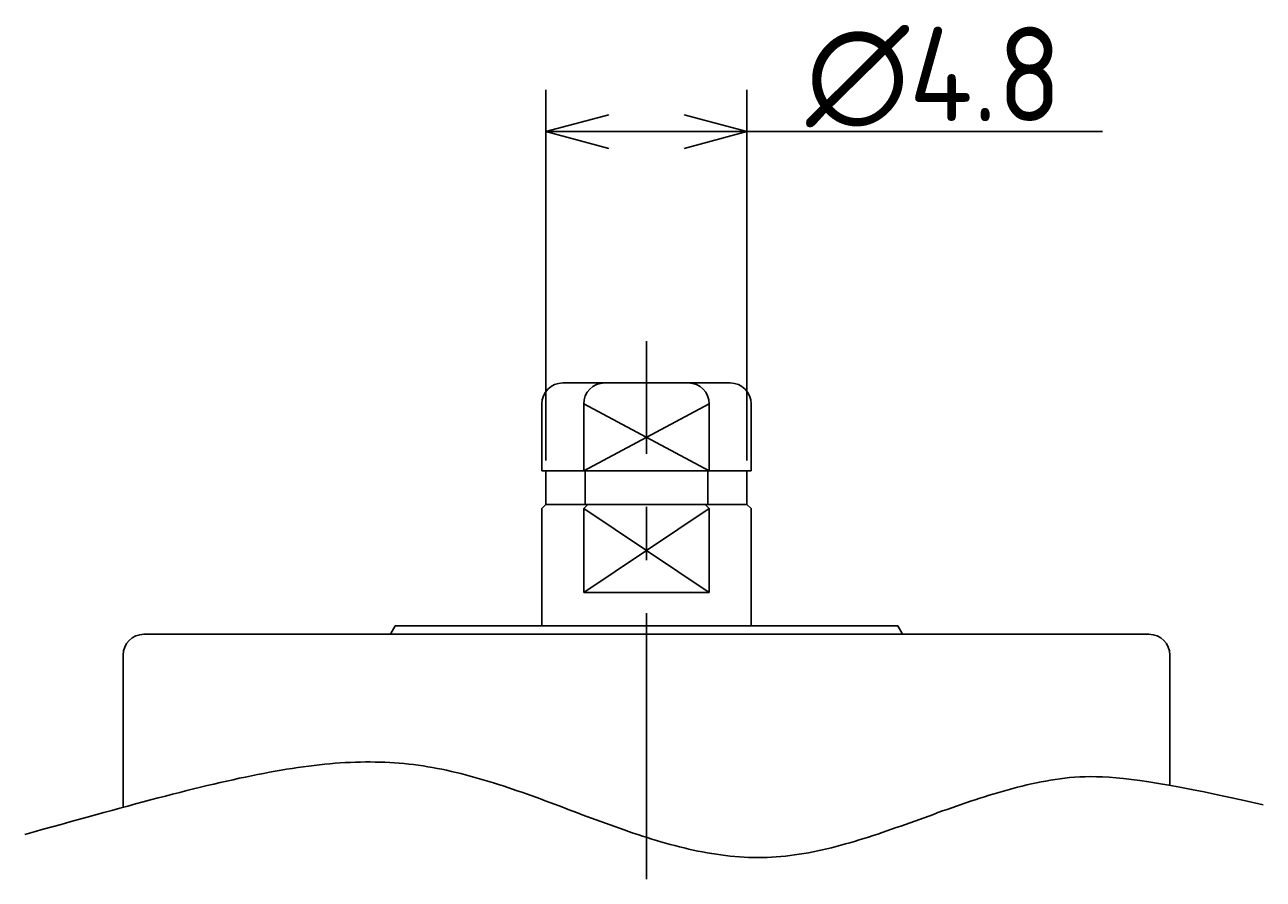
# Model space of a CAD drawing. Extents: x 175 to 286, y -249 to -150.
# Tile 1 of 10: x 175 to 205, y -249 to -229. Entities that reach past the tile are written whole.
import ezdxf

# ---------------------------------------------------------------- set-up
doc = ezdxf.new("R2010")
doc.units = 0
doc.header["$LTSCALE"] = 0.2
doc.linetypes.add('CENTER', pattern=[50.8, 31.75, -6.35, 6.35, -6.35])
doc.layers.get('0').update_dxf_attribs({"linetype": 'CONTINUOUS'})
doc.layers.get('DEFPOINTS').update_dxf_attribs({"linetype": 'CONTINUOUS'})
for name, color, linetype in [('18-0-CON', 3, 'CONTINUOUS'), ('18-2-CEN', 1, 'CENTER'), ('35-0-CON', 7, 'CONTINUOUS')]:
    doc.layers.add(name, color=color, linetype=linetype)
doc.styles.add('DIMENSION', font='isocp.shx', dxfattribs={"bigfont": 'bigfont.shx'})
doc.dimstyles.get("Standard").update_dxf_attribs({"dimtxt": 0.18, "dimasz": 0.18, "dimexe": 0.18, "dimexo": 0.0625, "dimgap": 0.09, "dimtad": 0, "dimtih": 1, "dimtoh": 1, "dimzin": 0, "dimcen": 0.09, "dimazin": 3, "dimtfac": 1, "dimtofl": 0, "dimtmove": 0, "dimatfit": 3})

# ---------------------------------------------------------------- blocks, each defined once
blk = doc.blocks.new('_OPEN30')
at = {"color": 0, "linetype": 'BYBLOCK'}
for p, q in [((-1, 0.268), (0, 0)), ((0, 0), (-1, -0.268)), ((0, 0), (-1, 0))]:
    blk.add_line(p, q, dxfattribs=at)
blk = doc.blocks.new('*U128')
at = {"layer": '18-0-CON', "color": 161, "style": 'DIMENSION'}
blk.add_text('∅4.8', height=2.25, dxfattribs=at).set_placement((194.053, -231.317))
blk = doc.blocks.new('*D43')
at = {"layer": '18-0-CON', "color": 161}
for p, q in [((187.841, -239.417), (187.841, -230.567)), ((192.641, -239.417), (192.641, -230.567)), ((189.341, -231.567), (191.141, -231.567)), ((192.641, -231.567), (200.041, -231.567))]:
    blk.add_line(p, q, dxfattribs=at)
at = {"layer": 'DEFPOINTS', "color": 0}
for p in [(192.641, -231.567), (187.841, -239.667), (192.641, -239.667)]:
    blk.add_point(p, dxfattribs=at)
at = {"layer": '18-0-CON'}
blk.add_blockref('*U128', (0, 0), dxfattribs=at)
at = {"layer": '18-0-CON', "color": 161, "xscale": 1.500000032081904, "yscale": 1.500000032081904, "zscale": 1.500000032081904, "rotation": 180}
blk.add_blockref('_OPEN30', (187.841, -231.567), dxfattribs=at)
at = {"layer": '18-0-CON', "color": 161, "xscale": 1.500000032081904, "yscale": 1.500000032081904, "zscale": 1.500000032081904}
blk.add_blockref('_OPEN30', (192.641, -231.567), dxfattribs=at)

msp = doc.modelspace()

# ---------------------------------------------------------------- linework, layer by layer
at = {"layer": '18-0-CON', "color": 161}
msp.add_line((200.041, -231.567), (201.13, -231.567), dxfattribs=at)
at = {"layer": '18-0-CON'}
for p, q in [((188.741, -239.667), (191.741, -238.067)), ((188.741, -238.067), (191.741, -239.667)), ((188.741, -242.567), (191.741, -240.567)), ((188.741, -240.567), (191.741, -242.567))]:
    msp.add_line(p, q, dxfattribs=at)
msp.add_polyline3d([(175.394, -248.348, 0), (175.617, -248.286, 0), (175.836, -248.225, 0), (176.052, -248.165, 0), (176.264, -248.106, 0), (176.474, -248.047, 0), (176.68, -247.99, 0), (176.883, -247.934, 0), (177.083, -247.879, 0), (177.28, -247.825, 0), (177.473, -247.772, 0), (177.664, -247.72, 0), (177.853, -247.669, 0), (178.038, -247.619, 0), (178.221, -247.571, 0), (178.4, -247.523, 0), (178.578, -247.476, 0), (178.752, -247.431, 0), (178.924, -247.387, 0), (179.094, -247.343, 0), (179.261, -247.301, 0), (179.426, -247.261, 0), (179.588, -247.221, 0), (179.748, -247.182, 0), (179.906, -247.145, 0), (180.062, -247.109, 0), (180.216, -247.074, 0), (180.367, -247.04, 0), (180.517, -247.007, 0), (180.665, -246.976, 0), (180.81, -246.946, 0), (180.954, -246.917, 0), (181.096, -246.889, 0), (181.237, -246.863, 0), (181.376, -246.838, 0), (181.513, -246.814, 0), (181.648, -246.792, 0), (181.782, -246.77, 0), (181.914, -246.751, 0), (182.046, -246.732, 0), (182.175, -246.715, 0), (182.304, -246.699, 0), (182.431, -246.685, 0), (182.557, -246.671, 0), (182.681, -246.66, 0), (182.805, -246.649, 0), (182.928, -246.64, 0), (183.049, -246.633, 0), (183.17, -246.627, 0), (183.29, -246.622, 0), (183.409, -246.619, 0), (183.527, -246.617, 0), (183.644, -246.617, 0), (183.761, -246.618, 0), (183.877, -246.62, 0), (183.993, -246.624, 0), (184.108, -246.63, 0), (184.223, -246.637, 0), (184.337, -246.646, 0), (184.451, -246.656, 0), (184.565, -246.667, 0), (184.678, -246.68, 0), (184.791, -246.695, 0), (184.904, -246.711, 0), (185.017, -246.729, 0), (185.13, -246.749, 0), (185.243, -246.77, 0), (185.356, -246.792, 0), (185.468, -246.816, 0), (185.581, -246.841, 0), (185.693, -246.867, 0), (185.806, -246.894, 0), (185.918, -246.923, 0), (186.03, -246.953, 0), (186.143, -246.984, 0), (186.255, -247.016, 0), (186.367, -247.048, 0), (186.479, -247.082, 0), (186.591, -247.117, 0), (186.703, -247.152, 0), (186.815, -247.189, 0), (186.926, -247.226, 0), (187.038, -247.263, 0), (187.15, -247.302, 0), (187.261, -247.34, 0), (187.373, -247.38, 0), (187.484, -247.42, 0), (187.596, -247.46, 0), (187.707, -247.5, 0), (187.818, -247.541, 0), (187.93, -247.583, 0), (188.041, -247.624, 0), (188.152, -247.666, 0), (188.263, -247.707, 0), (188.374, -247.749, 0), (188.485, -247.791, 0), (188.596, -247.833, 0), (188.707, -247.875, 0), (188.818, -247.916, 0), (188.929, -247.957, 0), (189.04, -247.999, 0), (189.151, -248.039, 0), (189.261, -248.08, 0), (189.372, -248.12, 0), (189.483, -248.16, 0), (189.593, -248.199, 0), (189.704, -248.238, 0), (189.814, -248.276, 0), (189.925, -248.313, 0), (190.035, -248.35, 0), (190.146, -248.386, 0), (190.256, -248.421, 0), (190.367, -248.456, 0), (190.477, -248.489, 0), (190.587, -248.522, 0), (190.698, -248.553, 0), (190.808, -248.584, 0), (190.918, -248.613, 0), (191.028, -248.642, 0), (191.139, -248.669, 0), (191.249, -248.695, 0), (191.359, -248.719, 0), (191.469, -248.743, 0), (191.579, -248.764, 0), (191.689, -248.785, 0), (191.799, -248.804, 0), (191.91, -248.821, 0), (192.02, -248.837, 0), (192.13, -248.851, 0), (192.24, -248.864, 0), (192.35, -248.874, 0), (192.46, -248.883, 0), (192.57, -248.89, 0), (192.68, -248.895, 0), (192.79, -248.899, 0), (192.9, -248.9, 0), (193.01, -248.899, 0), (193.12, -248.896, 0), (193.23, -248.891, 0), (193.34, -248.884, 0), (193.45, -248.875, 0), (193.56, -248.864, 0), (193.67, -248.851, 0), (193.779, -248.837, 0), (193.889, -248.82, 0), (193.999, -248.802, 0), (194.11, -248.783, 0), (194.22, -248.762, 0), (194.33, -248.739, 0), (194.44, -248.715, 0), (194.55, -248.69, 0), (194.66, -248.663, 0), (194.77, -248.635, 0), (194.88, -248.606, 0), (194.99, -248.575, 0), (195.1, -248.544, 0), (195.211, -248.512, 0), (195.321, -248.478, 0), (195.431, -248.444, 0), (195.542, -248.409, 0), (195.652, -248.373, 0), (195.762, -248.337, 0), (195.873, -248.3, 0), (195.983, -248.262, 0), (196.094, -248.224, 0), (196.204, -248.185, 0), (196.315, -248.146, 0), (196.426, -248.107, 0), (196.536, -248.067, 0), (196.647, -248.028, 0), (196.758, -247.988, 0), (196.869, -247.947, 0), (196.98, -247.907, 0), (197.091, -247.867, 0), (197.202, -247.827, 0), (197.313, -247.787, 0), (197.424, -247.748, 0), (197.535, -247.708, 0), (197.646, -247.669, 0), (197.758, -247.631, 0), (197.869, -247.593, 0), (197.981, -247.555, 0), (198.092, -247.518, 0), (198.204, -247.481, 0), (198.316, -247.446, 0), (198.428, -247.411, 0), (198.54, -247.376, 0), (198.652, -247.343, 0), (198.764, -247.311, 0), (198.876, -247.279, 0), (198.988, -247.249, 0), (199.1, -247.22, 0), (199.213, -247.192, 0), (199.325, -247.165, 0), (199.438, -247.14, 0), (199.551, -247.115, 0), (199.664, -247.093, 0), (199.777, -247.072, 0), (199.89, -247.052, 0), (200.003, -247.034, 0), (200.116, -247.018, 0), (200.23, -247.003, 0), (200.346, -246.991, 0), (200.464, -246.981, 0), (200.587, -246.973, 0), (200.714, -246.968, 0), (200.846, -246.967, 0), (200.986, -246.968, 0), (201.133, -246.973, 0), (201.289, -246.982, 0), (201.456, -246.995, 0), (201.632, -247.013, 0), (201.821, -247.034, 0), (202.023, -247.061, 0), (202.238, -247.092, 0), (202.468, -247.129, 0), (202.715, -247.171, 0), (202.978, -247.219, 0), (203.259, -247.273, 0), (203.559, -247.333, 0), (203.879, -247.399, 0), (204.22, -247.472, 0), (204.583, -247.552, 0), (204.969, -247.639, 0)], dxfattribs=at)
at = {"layer": '18-2-CEN'}
msp.add_line((190.241, -249.416), (190.241, -236.567), dxfattribs=at)
at = {"layer": '35-0-CON'}
for p, q in [((192.241, -237.567), (188.241, -237.567)), ((187.741, -238.067), (187.741, -239.667)), ((188.741, -239.667), (188.741, -238.067)), ((191.741, -239.667), (191.741, -238.067)), ((192.741, -238.067), (192.741, -239.667)), ((192.741, -239.667), (187.741, -239.667)), ((187.841, -239.667), (187.841, -240.467)), ((188.774, -239.667), (188.774, -240.467)), ((191.705, -240.467), (191.705, -239.667)), ((192.641, -239.667), (192.641, -240.467)), ((187.841, -240.467), (187.741, -240.567)), ((187.741, -240.567), (187.741, -243.367)), ((192.641, -240.467), (187.841, -240.467)), ((188.841, -240.467), (188.741, -240.567)), ((188.741, -242.567), (188.741, -240.567)), ((191.641, -240.467), (191.741, -240.567)), ((191.741, -242.567), (191.741, -240.567)), ((192.641, -240.467), (192.741, -240.567)), ((192.741, -240.567), (192.741, -243.367)), ((187.741, -242.567), (187.741, -243.367)), ((191.741, -242.567), (188.741, -242.567)), ((192.741, -243.367), (192.741, -242.567)), ((184.241, -243.367), (184.125, -243.567)), ((184.241, -243.367), (196.241, -243.367)), ((196.241, -243.367), (196.356, -243.567)), ((178.241, -243.567), (202.241, -243.567)), ((177.741, -244.067), (177.741, -247.699)), ((202.741, -244.067), (202.741, -247.176))]:
    msp.add_line(p, q, dxfattribs=at)
for centre, start, end in [((188.241, -238.067), 90, 180), ((189.241, -238.067), 90, 180), ((191.241, -238.067), 0, 90), ((192.241, -238.067), 0, 90), ((178.241, -244.067), 90, 180), ((202.241, -244.067), 0, 90)]:
    msp.add_arc(centre, 0.5, start, end, dxfattribs=at)

# ---------------------------------------------------------------- dimensions: what is measured, and where the dimension line sits
at = {"layer": '18-0-CON'}
dim = msp.add_linear_dim(base=(192.641, -231.567), p1=(187.841, -239.667), p2=(192.641, -239.667), dimstyle='Standard', override={"dimscale": 0.5, "dimpost": '%%c<>'}, dxfattribs=at)
dim.commit()
dim.dimension.update_dxf_attribs({"geometry": '*D43', "text_midpoint": (197.091, -231.567), "dimtype": 128})

doc.saveas('drawing.dxf')
